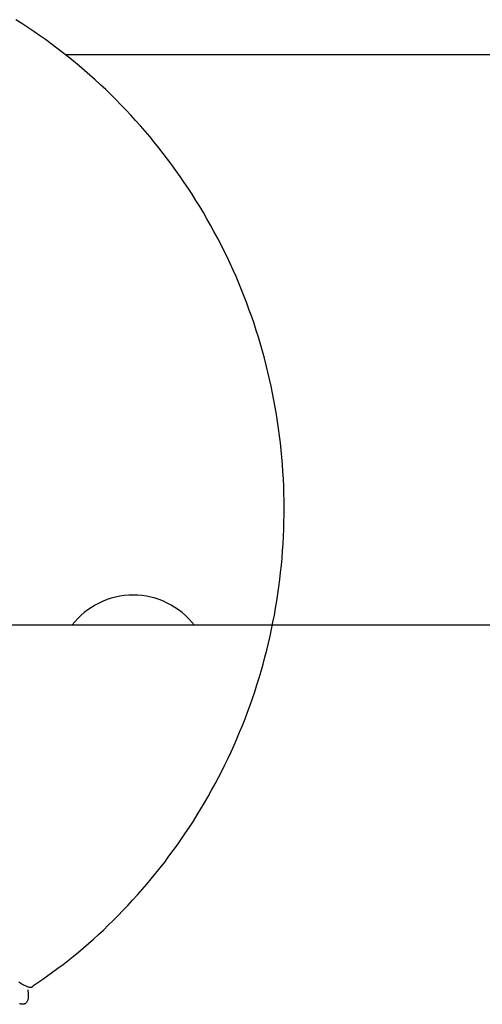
# Model space of a CAD drawing. Header units: inches. Extents: x 481 to 6166, y 980 to 4930.
# Tile 19 of 99: x 1253 to 1278, y 3419 to 3473. Entities that reach past the tile are written whole.
import ezdxf

# ---------------------------------------------------------------- set-up
doc = ezdxf.new("R2010")
doc.units = ezdxf.units.IN
doc.header["$MEASUREMENT"] = 0
doc.layers.add('PWR_0350HP', color=7, linetype='Continuous')

# ---------------------------------------------------------------- blocks, each defined once
blk = doc.blocks.new('FRAME F_FRONT')
at = {"color": 7}
for p, q in [((116.215, 1400.042), (115.885, 1400.252)), ((116.541, 1399.829), (116.215, 1400.042)), ((116.865, 1399.611), (116.541, 1399.829)), ((117.187, 1399.389), (116.865, 1399.611)), ((117.505, 1399.163), (117.187, 1399.389)), ((117.821, 1398.933), (117.505, 1399.163)), ((118.134, 1398.698), (117.821, 1398.933)), ((118.444, 1398.46), (118.134, 1398.698)), ((118.751, 1398.218), (118.444, 1398.46)), ((119.055, 1397.972), (118.751, 1398.218)), ((119.356, 1397.722), (119.055, 1397.972)), ((119.654, 1397.469), (119.356, 1397.722)), ((119.948, 1397.211), (119.654, 1397.469)), ((120.24, 1396.95), (119.948, 1397.211)), ((120.528, 1396.685), (120.24, 1396.95)), ((120.813, 1396.417), (120.528, 1396.685)), ((121.095, 1396.144), (120.813, 1396.417)), ((121.373, 1395.869), (121.095, 1396.144)), ((121.648, 1395.589), (121.373, 1395.869)), ((121.92, 1395.306), (121.648, 1395.589)), ((122.188, 1395.02), (121.92, 1395.306)), ((122.452, 1394.73), (122.188, 1395.02)), ((122.713, 1394.437), (122.452, 1394.73)), ((122.97, 1394.141), (122.713, 1394.437)), ((123.224, 1393.841), (122.97, 1394.141)), ((123.473, 1393.539), (123.224, 1393.841)), ((123.719, 1393.233), (123.473, 1393.539)), ((123.962, 1392.924), (123.719, 1393.233)), ((124.2, 1392.611), (123.962, 1392.924)), ((124.435, 1392.296), (124.2, 1392.611)), ((124.665, 1391.978), (124.435, 1392.296)), ((124.892, 1391.657), (124.665, 1391.978)), ((125.115, 1391.333), (124.892, 1391.657)), ((125.333, 1391.006), (125.115, 1391.333)), ((125.548, 1390.676), (125.333, 1391.006)), ((125.759, 1390.344), (125.548, 1390.676)), ((125.965, 1390.009), (125.759, 1390.344)), ((126.167, 1389.672), (125.965, 1390.009)), ((126.365, 1389.332), (126.167, 1389.672)), ((126.559, 1388.989), (126.365, 1389.332)), ((126.749, 1388.644), (126.559, 1388.989)), ((126.934, 1388.296), (126.749, 1388.644)), ((127.116, 1387.947), (126.934, 1388.296)), ((127.292, 1387.594), (127.116, 1387.947)), ((127.465, 1387.24), (127.292, 1387.594)), ((127.633, 1386.884), (127.465, 1387.24)), ((127.796, 1386.525), (127.633, 1386.884)), ((127.956, 1386.164), (127.796, 1386.525)), ((128.11, 1385.802), (127.956, 1386.164)), ((128.261, 1385.437), (128.11, 1385.802)), ((128.406, 1385.071), (128.261, 1385.437)), ((128.547, 1384.702), (128.406, 1385.071)), ((128.684, 1384.332), (128.547, 1384.702)), ((128.816, 1383.96), (128.684, 1384.332)), ((128.944, 1383.587), (128.816, 1383.96)), ((129.066, 1383.212), (128.944, 1383.587)), ((129.185, 1382.835), (129.066, 1383.212)), ((129.298, 1382.457), (129.185, 1382.835)), ((129.407, 1382.078), (129.298, 1382.457)), ((129.511, 1381.697), (129.407, 1382.078)), ((129.611, 1381.315), (129.511, 1381.697)), ((129.705, 1380.931), (129.611, 1381.315)), ((129.796, 1380.547), (129.705, 1380.931)), ((129.881, 1380.161), (129.796, 1380.547)), ((129.961, 1379.774), (129.881, 1380.161)), ((130.037, 1379.387), (129.961, 1379.774)), ((130.108, 1378.998), (130.037, 1379.387)), ((130.174, 1378.609), (130.108, 1378.998)), ((130.235, 1378.218), (130.174, 1378.609)), ((130.292, 1377.827), (130.235, 1378.218)), ((130.344, 1377.435), (130.292, 1377.827)), ((130.39, 1377.043), (130.344, 1377.435)), ((130.432, 1376.65), (130.39, 1377.043)), ((130.47, 1376.257), (130.432, 1376.65)), ((130.502, 1375.863), (130.47, 1376.257)), ((130.529, 1375.469), (130.502, 1375.863)), ((130.552, 1375.074), (130.529, 1375.469)), ((130.57, 1374.679), (130.552, 1375.074)), ((130.582, 1374.285), (130.57, 1374.679)), ((130.59, 1373.889), (130.582, 1374.285)), ((130.594, 1373.494), (130.59, 1373.889)), ((130.585, 1372.704), (130.592, 1373.099)), ((130.592, 1373.099), (130.594, 1373.494)), ((130.574, 1372.309), (130.585, 1372.704)), ((130.536, 1371.52), (130.557, 1371.914)), ((130.557, 1371.914), (130.574, 1372.309)), ((130.51, 1371.126), (130.536, 1371.52)), ((130.479, 1370.732), (130.51, 1371.126)), ((130.403, 1369.946), (130.443, 1370.339)), ((130.443, 1370.339), (130.479, 1370.732)), ((130.357, 1369.554), (130.403, 1369.946)), ((130.307, 1369.162), (130.357, 1369.554)), ((130.192, 1368.381), (130.252, 1368.771)), ((130.252, 1368.771), (130.307, 1369.162)), ((130.127, 1367.991), (130.192, 1368.381)), ((129.983, 1367.215), (130.057, 1367.603)), ((130.057, 1367.603), (130.127, 1367.991)), ((129.904, 1366.828), (129.983, 1367.215)), ((129.82, 1366.443), (129.904, 1366.828)), ((129.638, 1365.675), (129.732, 1366.058)), ((129.732, 1366.058), (129.82, 1366.443)), ((129.54, 1365.293), (129.638, 1365.675)), ((129.33, 1364.533), (129.438, 1364.912)), ((129.438, 1364.912), (129.54, 1365.293)), ((129.218, 1364.155), (129.33, 1364.533)), ((129.101, 1363.778), (129.218, 1364.155)), ((128.854, 1363.03), (128.98, 1363.403)), ((128.98, 1363.403), (129.101, 1363.778)), ((128.724, 1362.658), (128.854, 1363.03)), ((128.449, 1361.92), (128.589, 1362.288)), ((128.589, 1362.288), (128.724, 1362.658)), ((128.305, 1361.553), (128.449, 1361.92)), ((128.003, 1360.826), (128.156, 1361.189)), ((128.156, 1361.189), (128.305, 1361.553)), ((127.846, 1360.465), (128.003, 1360.826)), ((127.517, 1359.75), (127.684, 1360.107)), ((127.684, 1360.107), (127.846, 1360.465)), ((127.347, 1359.396), (127.517, 1359.75)), ((126.992, 1358.694), (127.171, 1359.044)), ((127.171, 1359.044), (127.347, 1359.396)), ((126.808, 1358.346), (126.992, 1358.694)), ((126.428, 1357.658), (126.62, 1358.001)), ((126.62, 1358.001), (126.808, 1358.346)), ((126.031, 1356.981), (126.232, 1357.318)), ((126.232, 1357.318), (126.428, 1357.658)), ((125.827, 1356.646), (126.031, 1356.981)), ((125.405, 1355.983), (125.618, 1356.313)), ((125.618, 1356.313), (125.827, 1356.646)), ((125.188, 1355.656), (125.405, 1355.983)), ((124.742, 1355.01), (124.967, 1355.332)), ((124.967, 1355.332), (125.188, 1355.656)), ((124.281, 1354.376), (124.514, 1354.692)), ((124.514, 1354.692), (124.742, 1355.01)), ((124.045, 1354.064), (124.281, 1354.376)), ((123.56, 1353.448), (123.804, 1353.754)), ((123.804, 1353.754), (124.045, 1354.064)), ((123.06, 1352.845), (123.312, 1353.145)), ((123.312, 1353.145), (123.56, 1353.448)), ((122.547, 1352.257), (122.805, 1352.549)), ((122.805, 1352.549), (123.06, 1352.845)), ((122.023, 1351.684), (122.286, 1351.969)), ((122.286, 1351.969), (122.547, 1352.257)), ((121.491, 1351.13), (121.758, 1351.405)), ((121.758, 1351.405), (122.023, 1351.684)), ((120.955, 1350.595), (121.223, 1350.86)), ((121.223, 1350.86), (121.491, 1351.13)), ((120.414, 1350.081), (120.685, 1350.336)), ((120.685, 1350.336), (120.955, 1350.595)), ((119.868, 1349.589), (120.142, 1349.832)), ((120.142, 1349.832), (120.414, 1350.081)), ((119.316, 1349.118), (119.593, 1349.351)), ((119.593, 1349.351), (119.868, 1349.589)), ((118.755, 1348.669), (119.036, 1348.891)), ((119.036, 1348.891), (119.316, 1349.118)), ((117.91, 1348.038), (118.19, 1348.243)), ((118.19, 1348.243), (118.473, 1348.453)), ((118.473, 1348.453), (118.755, 1348.669)), ((117.088, 1347.455), (117.357, 1347.644)), ((117.357, 1347.644), (117.632, 1347.838)), ((117.632, 1347.838), (117.91, 1348.038)), ((116.049, 1347.49), (116.101, 1347.454)), ((116.101, 1347.454), (116.153, 1347.42)), ((116.153, 1347.42), (116.203, 1347.389)), ((116.203, 1347.389), (116.252, 1347.36)), ((116.252, 1347.36), (116.299, 1347.334)), ((116.299, 1347.334), (116.345, 1347.311)), ((116.345, 1347.311), (116.389, 1347.29)), ((116.389, 1347.29), (116.431, 1347.272)), ((116.431, 1347.272), (116.471, 1347.255)), ((116.471, 1347.255), (116.509, 1347.241)), ((116.509, 1347.241), (116.544, 1347.229)), ((116.544, 1347.229), (116.578, 1347.219)), ((116.578, 1347.219), (116.609, 1347.21)), ((116.609, 1347.21), (116.638, 1347.204)), ((116.638, 1347.204), (116.665, 1347.199)), ((116.665, 1347.199), (116.69, 1347.197)), ((116.69, 1347.197), (116.713, 1347.197)), ((116.713, 1347.197), (116.733, 1347.199)), ((116.733, 1347.199), (116.752, 1347.203)), ((116.752, 1347.203), (116.769, 1347.209)), ((116.769, 1347.209), (116.783, 1347.217)), ((116.783, 1347.217), (116.796, 1347.225)), ((116.796, 1347.225), (116.807, 1347.234)), ((116.807, 1347.234), (116.816, 1347.243)), ((116.816, 1347.243), (116.823, 1347.251)), ((116.823, 1347.251), (116.828, 1347.258)), ((116.826, 1347.272), (117.088, 1347.455)), ((116.828, 1347.258), (116.832, 1347.263)), ((116.537, 1347.05), (116.54, 1347.026)), ((116.54, 1347.026), (116.545, 1346.997)), ((116.553, 1346.544), (116.544, 1346.513)), ((116.545, 1346.997), (116.55, 1346.963)), ((116.55, 1346.963), (116.555, 1346.925)), ((116.559, 1346.577), (116.553, 1346.544)), ((116.555, 1346.925), (116.56, 1346.885)), ((116.565, 1346.611), (116.559, 1346.577)), ((116.56, 1346.885), (116.564, 1346.844)), ((116.564, 1346.844), (116.568, 1346.802)), ((116.568, 1346.647), (116.565, 1346.611)), ((116.568, 1346.802), (116.57, 1346.761)), ((116.571, 1346.683), (116.568, 1346.647)), ((116.57, 1346.761), (116.571, 1346.721)), ((116.571, 1346.721), (116.571, 1346.683)), ((116.122, 1346.281), (116.08, 1346.293)), ((116.162, 1346.272), (116.122, 1346.281)), ((116.2, 1346.265), (116.162, 1346.272)), ((116.237, 1346.262), (116.2, 1346.265)), ((116.271, 1346.262), (116.237, 1346.262)), ((116.304, 1346.264), (116.271, 1346.262)), ((116.335, 1346.27), (116.304, 1346.264)), ((116.364, 1346.279), (116.335, 1346.27)), ((116.391, 1346.292), (116.364, 1346.279)), ((116.415, 1346.307), (116.391, 1346.292)), ((116.438, 1346.326), (116.415, 1346.307)), ((116.459, 1346.347), (116.438, 1346.326)), ((116.477, 1346.37), (116.459, 1346.347)), ((116.494, 1346.396), (116.477, 1346.37)), ((116.509, 1346.423), (116.494, 1346.396)), ((116.523, 1346.452), (116.509, 1346.423)), ((116.534, 1346.482), (116.523, 1346.452)), ((116.544, 1346.513), (116.534, 1346.482))]:
    blk.add_line(p, q, dxfattribs=at)
at = {"color": 7, "linetype": 'Continuous'}
blk.add_line((191, 1367.05), (-191, 1367.05), dxfattribs=at)
blk = doc.blocks.new('TOP_RAIL_FRAME F')
blk.add_line((575.44, 117.765), (336.228, 117.765))
blk.add_arc((339.94, 83.883), 4.25, 37.7193, 142.2807)

msp = doc.modelspace()

# ---------------------------------------------------------------- block references
at = {"layer": 'PWR_0350HP'}
for name, p in [('FRAME F_FRONT', (1136.99, 2072.52)), ('TOP_RAIL_FRAME F', (919.368, 3353.087))]:
    msp.add_blockref(name, p, dxfattribs=at)

doc.saveas('drawing.dxf')
